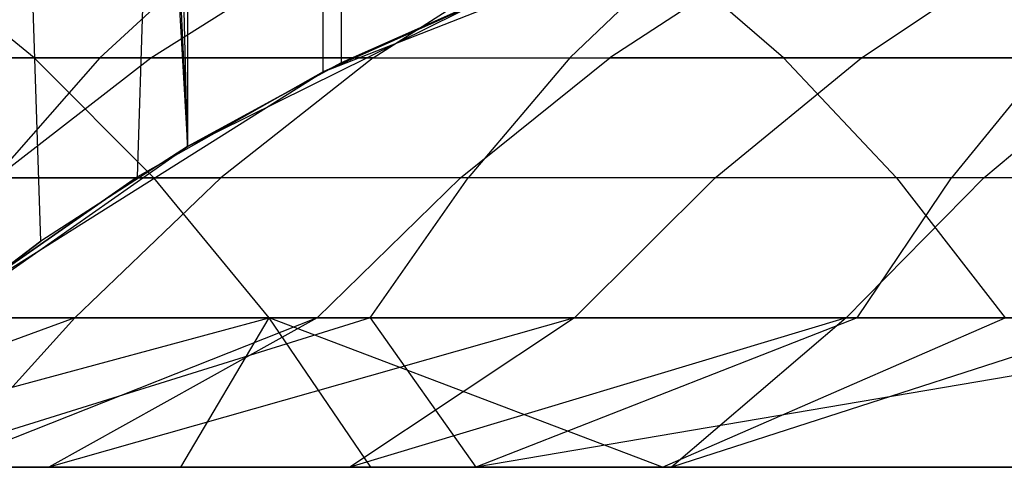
# Model space of a CAD drawing. Extents: x 0.1 to 12.1, y -6 to 6.
# Tile 49 of 181: x 6.615 to 6.874, y -0.868 to -0.751. Entities that reach past the tile are written whole.
import ezdxf

# ---------------------------------------------------------------- set-up
doc = ezdxf.new("R2010")
doc.units = 0
doc.header["$LTSCALE"] = 2.54
doc.layers.get('0').update_dxf_attribs({"linetype": 'CONTINUOUS'})

# ---------------------------------------------------------------- blocks, each defined once
blk = doc.blocks.new('DROPS_COLOR_C_STL')
at = {"color": 0}
for p, q in [((6.62027, -0.80885, 35.56442), (6.56624, 0.8516, 35.55722)), ((6.56624, 0.8516, 35.55722), (6.65889, -0.78391, 35.57003)), ((6.56624, 0.8516, 35.55722), (6.65889, -0.78391, 35.57003)), ((6.62027, -0.80885, 35.56442), (6.56624, 0.8516, 35.55722)), ((6.58384, 0.83655, 35.55948), (6.65889, -0.78391, 35.57003)), ((6.58384, 0.83655, 35.55948), (6.65889, -0.78391, 35.57003)), ((6.65889, -0.78391, 35.57003), (6.6203, 0.80883, 35.56443)), ((6.65889, -0.78391, 35.57003), (6.6203, 0.80883, 35.56443)), ((6.65889, 0.78391, 35.57003), (6.65889, -0.78391, 35.57003)), ((6.65889, 0.78391, 35.57003), (6.65889, -0.78391, 35.57003)), ((6.64573, -0.79194, 26.54931), (6.69464, 0.76432, 26.55427)), ((6.64573, -0.79194, 26.54931), (6.69464, 0.76432, 26.55427)), ((6.69464, -0.76432, 26.55427), (6.69464, 0.76432, 26.55427)), ((6.69464, -0.76432, 26.55427), (6.69464, 0.76432, 26.55427)), ((6.6994, 0.76194, 35.57632), (6.69937, -0.76196, 35.57632)), ((6.6994, 0.76194, 35.57632), (6.69937, -0.76196, 35.57632)), ((6.69464, -0.76432, 32.52113), (6.79889, -0.72343, 32.52113)), ((6.69464, -0.76432, 32.52113), (6.79889, -0.72343, 32.52113)), ((6.61854, -0.7606, 19.63465), (6.58416, -0.73264, 19.6702)), ((6.61854, -0.7606, 19.63465), (6.58416, -0.73264, 19.6702)), ((6.63587, -0.7606, 20.49454), (6.66618, -0.73264, 20.45547)), ((6.63587, -0.7606, 20.49454), (6.66618, -0.73264, 20.45547)), ((6.64929, -0.7606, 17.73298), (6.69371, -0.73264, 17.71125)), ((6.64929, -0.7606, 17.73298), (6.69371, -0.73264, 17.71125)), ((6.70779, -0.7606, 17.84752), (6.75145, -0.73264, 17.82431)), ((6.70779, -0.7606, 17.84752), (6.75145, -0.73264, 17.82431)), ((6.75959, -0.7606, 20.58776), (6.78881, -0.73264, 20.54787)), ((6.75959, -0.7606, 20.58776), (6.78881, -0.73264, 20.54787)), ((6.81298, -0.73264, 17.93534), (6.77012, -0.7606, 17.96001)), ((6.81298, -0.73264, 17.93534), (6.77012, -0.7606, 17.96001)), ((6.81582, -0.7606, 19.81542), (6.7834, -0.73264, 19.85276)), ((6.81582, -0.7606, 19.81542), (6.7834, -0.73264, 19.85276)), ((6.83635, -0.7606, 18.07057), (6.87835, -0.73264, 18.04447)), ((6.83635, -0.7606, 18.07057), (6.87835, -0.73264, 18.04447)), ((6.65889, -0.78391, 39.52568), (6.74107, -0.74332, 39.52568)), ((6.65889, -0.78391, 39.52568), (6.74107, -0.74332, 39.52568)), ((6.74588, -0.7414, 26.5599), (6.69464, -0.76432, 26.55427)), ((6.69464, -0.76432, 32.52113), (6.74588, -0.7414, 26.5599)), ((6.69464, -0.76432, 32.52113), (6.74588, -0.7414, 26.5599)), ((6.74588, -0.7414, 26.5599), (6.69464, -0.76432, 26.55427)), ((6.74107, -0.74332, 35.58325), (6.69937, -0.76196, 35.57632)), ((6.74107, -0.74332, 39.52568), (6.69937, -0.76196, 35.57632)), ((6.74107, -0.74332, 35.58325), (6.69937, -0.76196, 35.57632)), ((6.74107, -0.74332, 39.52568), (6.69937, -0.76196, 35.57632)), ((6.42766, -0.7606, 19.43958), (6.61854, -0.7606, 19.63465)), ((6.42766, -0.7606, 19.43958), (6.61854, -0.7606, 19.63465)), ((6.51492, -0.7606, 20.39808), (6.63587, -0.7606, 20.49454)), ((6.51492, -0.7606, 20.39808), (6.63587, -0.7606, 20.49454)), ((6.64929, -0.7606, 17.73298), (6.59448, -0.7606, 17.61598)), ((6.64929, -0.7606, 17.73298), (6.59448, -0.7606, 17.61598)), ((6.63587, -0.7606, 20.49454), (6.60805, -0.79219, 20.5304)), ((6.63587, -0.7606, 20.49454), (6.60805, -0.79219, 20.5304)), ((6.60853, -0.79219, 17.75292), (6.64929, -0.7606, 17.73298)), ((6.60853, -0.79219, 17.75292), (6.64929, -0.7606, 17.73298)), ((6.61854, -0.7606, 19.63465), (6.81582, -0.7606, 19.81542)), ((6.61854, -0.7606, 19.63465), (6.81582, -0.7606, 19.81542)), ((6.61854, -0.7606, 19.63465), (6.65008, -0.79219, 19.60202)), ((6.61854, -0.7606, 19.63465), (6.65008, -0.79219, 19.60202)), ((6.63587, -0.7606, 20.49454), (6.75959, -0.7606, 20.58776)), ((6.63587, -0.7606, 20.49454), (6.75959, -0.7606, 20.58776)), ((6.70779, -0.7606, 17.84752), (6.64929, -0.7606, 17.73298)), ((6.70779, -0.7606, 17.84752), (6.64929, -0.7606, 17.73298)), ((6.69937, -0.76196, 35.57632), (6.65889, -0.78391, 35.57003)), ((6.65889, -0.78391, 39.52568), (6.69937, -0.76196, 35.57632)), ((6.65889, -0.78391, 39.52568), (6.69937, -0.76196, 35.57632)), ((6.69937, -0.76196, 35.57632), (6.65889, -0.78391, 35.57003)), ((6.70779, -0.7606, 17.84752), (6.66772, -0.79219, 17.86882)), ((6.70779, -0.7606, 17.84752), (6.66772, -0.79219, 17.86882)), ((6.70779, -0.7606, 17.84752), (6.77012, -0.7606, 17.96001)), ((6.70779, -0.7606, 17.84752), (6.77012, -0.7606, 17.96001)), ((6.73079, -0.79219, 17.98266), (6.77012, -0.7606, 17.96001)), ((6.73079, -0.79219, 17.98266), (6.77012, -0.7606, 17.96001)), ((6.75959, -0.7606, 20.58776), (6.73277, -0.79219, 20.62437)), ((6.75959, -0.7606, 20.58776), (6.73277, -0.79219, 20.62437)), ((6.75959, -0.7606, 20.58776), (6.88582, -0.7606, 20.67755)), ((6.75959, -0.7606, 20.58776), (6.88582, -0.7606, 20.67755)), ((6.83635, -0.7606, 18.07057), (6.77012, -0.7606, 17.96001)), ((6.83635, -0.7606, 18.07057), (6.77012, -0.7606, 17.96001)), ((6.79781, -0.79219, 18.09453), (6.83635, -0.7606, 18.07057)), ((6.79781, -0.79219, 18.09453), (6.83635, -0.7606, 18.07057)), ((6.81582, -0.7606, 19.81542), (7.02779, -0.7606, 19.98932)), ((6.81582, -0.7606, 19.81542), (7.02779, -0.7606, 19.98932)), ((6.81582, -0.7606, 19.81542), (6.84557, -0.79219, 19.78114)), ((6.81582, -0.7606, 19.81542), (6.84557, -0.79219, 19.78114)), ((6.90626, -0.7606, 18.17884), (6.83635, -0.7606, 18.07057)), ((6.90626, -0.7606, 18.17884), (6.83635, -0.7606, 18.07057)), ((6.88582, -0.7606, 20.67755), (6.86003, -0.79219, 20.71488)), ((6.88582, -0.7606, 20.67755), (6.86003, -0.79219, 20.71488)), ((6.86855, -0.79219, 18.20408), (6.90626, -0.7606, 18.17884)), ((6.86855, -0.79219, 18.20408), (6.90626, -0.7606, 18.17884)), ((6.59981, -0.82387, 32.52113), (6.69464, -0.76432, 32.52113)), ((6.59981, -0.82387, 32.52113), (6.69464, -0.76432, 32.52113)), ((6.69464, -0.76432, 26.55427), (6.64573, -0.79194, 26.54931)), ((6.69464, -0.76432, 32.52113), (6.64573, -0.79194, 26.54931)), ((6.69464, -0.76432, 26.55427), (6.64573, -0.79194, 26.54931)), ((6.69464, -0.76432, 32.52113), (6.64573, -0.79194, 26.54931)), ((6.69464, -0.76432, 32.52113), (6.69464, -0.76432, 26.55427)), ((6.69464, -0.76432, 32.52113), (6.69464, -0.76432, 26.55427)), ((6.58384, -0.83655, 39.52568), (6.65889, -0.78391, 39.52568)), ((6.58384, -0.83655, 39.52568), (6.65889, -0.78391, 39.52568)), ((6.65889, -0.78391, 35.57003), (6.62027, -0.80885, 35.56442)), ((6.65889, -0.78391, 39.52568), (6.62027, -0.80885, 35.56442)), ((6.65889, -0.78391, 35.57003), (6.62027, -0.80885, 35.56442)), ((6.65889, -0.78391, 39.52568), (6.62027, -0.80885, 35.56442)), ((6.65889, -0.78391, 39.52568), (6.65889, -0.78391, 35.57003)), ((6.65889, -0.78391, 39.52568), (6.65889, -0.78391, 35.57003)), ((6.65008, -0.79219, 19.60202), (6.46094, -0.79219, 19.40873)), ((6.65008, -0.79219, 19.60202), (6.46094, -0.79219, 19.40873)), ((6.64573, -0.79194, 26.54931), (6.59981, -0.82387, 26.54502)), ((6.59981, -0.82387, 32.52113), (6.64573, -0.79194, 26.54931)), ((6.59981, -0.82387, 32.52113), (6.64573, -0.79194, 26.54931)), ((6.64573, -0.79194, 26.54931), (6.59981, -0.82387, 26.54502)), ((6.73277, -0.79219, 20.62437), (6.60805, -0.79219, 20.5304)), ((6.73277, -0.79219, 20.62437), (6.60805, -0.79219, 20.5304)), ((6.60853, -0.79219, 17.75292), (6.66772, -0.79219, 17.86882)), ((6.60853, -0.79219, 17.75292), (6.66772, -0.79219, 17.86882)), ((6.62923, -0.82903, 17.88929), (6.66772, -0.79219, 17.86882)), ((6.62923, -0.82903, 17.88929), (6.66772, -0.79219, 17.86882)), ((6.68038, -0.82903, 19.57068), (6.65008, -0.79219, 19.60202)), ((6.84557, -0.79219, 19.78114), (6.65008, -0.79219, 19.60202)), ((6.68038, -0.82903, 19.57068), (6.65008, -0.79219, 19.60202)), ((6.84557, -0.79219, 19.78114), (6.65008, -0.79219, 19.60202)), ((6.73079, -0.79219, 17.98266), (6.66772, -0.79219, 17.86882)), ((6.73079, -0.79219, 17.98266), (6.66772, -0.79219, 17.86882)), ((6.69302, -0.82903, 18.00441), (6.73079, -0.79219, 17.98266)), ((6.69302, -0.82903, 18.00441), (6.73079, -0.79219, 17.98266)), ((6.70701, -0.82903, 20.65954), (6.73277, -0.79219, 20.62437)), ((6.70701, -0.82903, 20.65954), (6.73277, -0.79219, 20.62437)), ((6.79781, -0.79219, 18.09453), (6.73079, -0.79219, 17.98266)), ((6.79781, -0.79219, 18.09453), (6.73079, -0.79219, 17.98266)), ((6.86003, -0.79219, 20.71488), (6.73277, -0.79219, 20.62437)), ((6.86003, -0.79219, 20.71488), (6.73277, -0.79219, 20.62437)), ((6.76079, -0.82903, 18.11754), (6.79781, -0.79219, 18.09453)), ((6.76079, -0.82903, 18.11754), (6.79781, -0.79219, 18.09453)), ((6.86855, -0.79219, 18.20408), (6.79781, -0.79219, 18.09453)), ((6.86855, -0.79219, 18.20408), (6.79781, -0.79219, 18.09453)), ((6.83232, -0.82903, 18.22833), (6.86855, -0.79219, 18.20408)), ((6.83232, -0.82903, 18.22833), (6.86855, -0.79219, 18.20408)), ((6.83525, -0.82903, 20.75074), (6.86003, -0.79219, 20.71488)), ((6.83525, -0.82903, 20.75074), (6.86003, -0.79219, 20.71488)), ((7.05561, -0.79219, 19.95346), (6.84557, -0.79219, 19.78114)), ((6.84557, -0.79219, 19.78114), (6.87414, -0.82903, 19.74822)), ((6.84557, -0.79219, 19.78114), (6.87414, -0.82903, 19.74822)), ((7.05561, -0.79219, 19.95346), (6.84557, -0.79219, 19.78114)), ((6.98963, -0.79219, 20.8018), (6.86003, -0.79219, 20.71488)), ((6.98963, -0.79219, 20.8018), (6.86003, -0.79219, 20.71488)), ((6.94325, -0.79219, 18.31165), (6.86855, -0.79219, 18.20408)), ((6.94325, -0.79219, 18.31165), (6.86855, -0.79219, 18.20408)), ((6.58384, -0.83655, 39.52568), (6.62027, -0.80885, 35.56442)), ((6.58384, -0.83655, 39.52568), (6.62027, -0.80885, 35.56442)), ((6.62027, -0.80885, 35.56442), (6.58385, -0.83654, 35.55949)), ((6.62027, -0.80885, 35.56442), (6.58385, -0.83654, 35.55949)), ((6.49292, -0.82903, 19.3791), (6.68038, -0.82903, 19.57068)), ((6.49292, -0.82903, 19.3791), (6.68038, -0.82903, 19.57068)), ((6.62923, -0.82903, 17.88929), (6.52132, -0.86832, 17.76127)), ((6.62923, -0.82903, 17.88929), (6.52132, -0.86832, 17.76127)), ((6.53453, -0.86832, 19.36727), (6.68038, -0.82903, 19.57068)), ((6.53453, -0.86832, 19.36727), (6.68038, -0.82903, 19.57068)), ((6.62923, -0.82903, 17.88929), (6.56937, -0.82903, 17.77208)), ((6.62923, -0.82903, 17.88929), (6.56937, -0.82903, 17.77208)), ((6.70701, -0.82903, 20.65954), (6.58087, -0.86832, 20.61313)), ((6.70701, -0.82903, 20.65954), (6.58087, -0.86832, 20.61313)), ((6.58133, -0.82903, 20.56485), (6.70701, -0.82903, 20.65954)), ((6.58133, -0.82903, 20.56485), (6.70701, -0.82903, 20.65954)), ((6.62923, -0.82903, 17.88929), (6.59367, -0.86832, 17.90447)), ((6.62923, -0.82903, 17.88929), (6.59367, -0.86832, 17.90447)), ((6.69302, -0.82903, 18.00441), (6.59367, -0.86832, 17.90447)), ((6.69302, -0.82903, 18.00441), (6.59367, -0.86832, 17.90447)), ((6.69302, -0.82903, 18.00441), (6.62237, -0.86832, 17.95751)), ((6.69302, -0.82903, 18.00441), (6.62237, -0.86832, 17.95751)), ((6.76079, -0.82903, 18.11754), (6.62237, -0.86832, 17.95751)), ((6.76079, -0.82903, 18.11754), (6.62237, -0.86832, 17.95751)), ((6.69302, -0.82903, 18.00441), (6.62923, -0.82903, 17.88929)), ((6.69302, -0.82903, 18.00441), (6.62923, -0.82903, 17.88929)), ((6.65714, -0.86832, 19.49389), (6.68038, -0.82903, 19.57068)), ((6.65714, -0.86832, 19.49389), (6.68038, -0.82903, 19.57068)), ((6.70716, -0.86832, 19.54299), (6.68038, -0.82903, 19.57068)), ((6.78392, -0.86832, 19.61563), (6.68038, -0.82903, 19.57068)), ((6.70716, -0.86832, 19.54299), (6.68038, -0.82903, 19.57068)), ((6.78392, -0.86832, 19.61563), (6.68038, -0.82903, 19.57068)), ((6.87414, -0.82903, 19.74822), (6.68038, -0.82903, 19.57068)), ((6.87414, -0.82903, 19.74822), (6.68038, -0.82903, 19.57068)), ((6.76079, -0.82903, 18.11754), (6.69302, -0.82903, 18.00441)), ((6.76079, -0.82903, 18.11754), (6.69302, -0.82903, 18.00441)), ((6.76079, -0.82903, 18.11754), (6.70167, -0.86832, 18.09482)), ((6.76079, -0.82903, 18.11754), (6.70167, -0.86832, 18.09482)), ((6.83232, -0.82903, 18.22833), (6.70167, -0.86832, 18.09482)), ((6.83232, -0.82903, 18.22833), (6.70167, -0.86832, 18.09482)), ((6.70701, -0.82903, 20.65954), (6.73478, -0.86832, 20.72719)), ((6.70701, -0.82903, 20.65954), (6.83525, -0.82903, 20.75074)), ((6.70701, -0.82903, 20.65954), (6.73478, -0.86832, 20.72719)), ((6.70701, -0.82903, 20.65954), (6.83525, -0.82903, 20.75074)), ((6.83525, -0.82903, 20.75074), (6.73478, -0.86832, 20.72719)), ((6.83525, -0.82903, 20.75074), (6.73478, -0.86832, 20.72719)), ((6.96585, -0.82903, 20.83833), (6.73478, -0.86832, 20.72719)), ((6.96585, -0.82903, 20.83833), (6.73478, -0.86832, 20.72719)), ((6.83232, -0.82903, 18.22833), (6.76079, -0.82903, 18.11754)), ((6.83232, -0.82903, 18.22833), (6.76079, -0.82903, 18.11754)), ((6.78392, -0.86832, 19.61563), (6.87414, -0.82903, 19.74822)), ((6.78392, -0.86832, 19.61563), (6.87414, -0.82903, 19.74822)), ((6.83232, -0.82903, 18.22833), (6.7863, -0.86832, 18.22869)), ((6.83232, -0.82903, 18.22833), (6.7863, -0.86832, 18.22869)), ((6.90787, -0.82903, 18.33711), (6.7863, -0.86832, 18.22869)), ((6.90787, -0.82903, 18.33711), (6.7863, -0.86832, 18.22869)), ((6.90787, -0.82903, 18.33711), (6.83232, -0.82903, 18.22833)), ((6.90787, -0.82903, 18.33711), (6.83232, -0.82903, 18.22833)), ((6.83525, -0.82903, 20.75074), (6.96585, -0.82903, 20.83833)), ((6.83525, -0.82903, 20.75074), (6.96585, -0.82903, 20.83833)), ((6.65714, -0.86832, 19.49389), (6.53453, -0.86832, 19.36727)), ((6.65714, -0.86832, 19.49389), (6.53453, -0.86832, 19.36727)), ((6.58087, -0.86832, 20.61313), (6.73478, -0.86832, 20.72719)), ((6.58087, -0.86832, 20.61313), (6.73478, -0.86832, 20.72719)), ((6.59367, -0.86832, 17.90447), (6.62237, -0.86832, 17.95751)), ((6.59367, -0.86832, 17.90447), (6.62237, -0.86832, 17.95751)), ((6.60097, -0.86832, 26.48376), (7.03074, -0.86832, 26.42915)), ((6.60097, -0.86832, 26.48376), (7.03074, -0.86832, 26.42915)), ((6.62237, -0.86832, 17.95751), (6.70167, -0.86832, 18.09482)), ((6.62237, -0.86832, 17.95751), (6.70167, -0.86832, 18.09482)), ((6.70716, -0.86832, 19.54299), (6.65714, -0.86832, 19.49389)), ((6.70716, -0.86832, 19.54299), (6.65714, -0.86832, 19.49389)), ((6.70167, -0.86832, 18.09482), (6.7863, -0.86832, 18.22869)), ((6.70167, -0.86832, 18.09482), (6.7863, -0.86832, 18.22869)), ((6.78392, -0.86832, 19.61563), (6.70716, -0.86832, 19.54299)), ((6.78392, -0.86832, 19.61563), (6.70716, -0.86832, 19.54299)), ((6.73478, -0.86832, 20.72719), (6.89291, -0.86832, 20.83642)), ((6.73478, -0.86832, 20.72719), (6.89291, -0.86832, 20.83642)), ((6.89939, -0.86832, 19.71913), (6.78392, -0.86832, 19.61563)), ((6.89939, -0.86832, 19.71913), (6.78392, -0.86832, 19.61563)), ((6.7863, -0.86832, 18.22869), (6.87621, -0.86832, 18.35906)), ((6.7863, -0.86832, 18.22869), (6.87621, -0.86832, 18.35906))]:
    blk.add_line(p, q, dxfattribs=at)

msp = doc.modelspace()

# ---------------------------------------------------------------- block references
at = {"color": 0}
msp.add_blockref('DROPS_COLOR_C_STL', (0, 0), dxfattribs=at)

doc.saveas('drawing.dxf')
